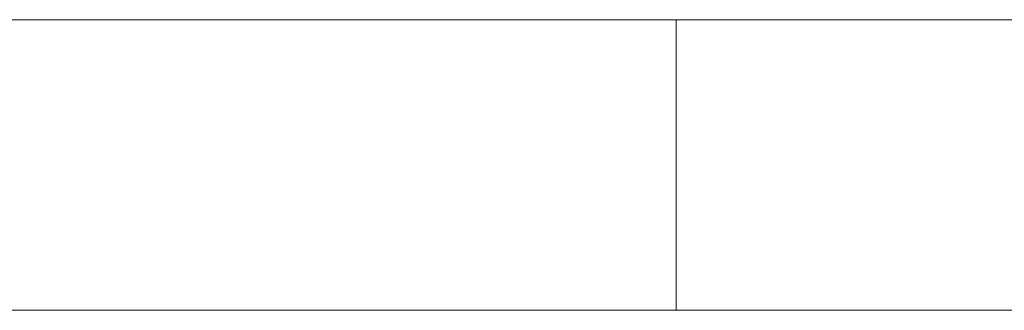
# Model space of a CAD drawing. Header units: inches. Extents: x -36 to 647, y 177 to 609.
# Tile 54 of 256: x 6.43 to 11.86, y 456.47 to 458.07. Entities that reach past the tile are written whole.
import ezdxf

# ---------------------------------------------------------------- set-up
doc = ezdxf.new("R2010")
doc.units = ezdxf.units.IN
doc.header["$MEASUREMENT"] = 0
doc.layers.add('1', color=7, linetype='Continuous')

# ---------------------------------------------------------------- blocks, each defined once
blk = doc.blocks.new('block 2266')
at = {"layer": '1', "color": 155, "lineweight": 18, "true_color": 0x4c7299}
blk.add_lwpolyline([(16.8896, 458.0689), (10.0509, 458.0689)], dxfattribs=at)
blk = doc.blocks.new('block 2567')
at = {"layer": '1', "color": 155, "lineweight": 18, "true_color": 0x4c7299}
blk.add_lwpolyline([(10.0509, 456.4689), (10.0509, 458.0689)], dxfattribs=at)
blk = doc.blocks.new('block 2582')
at = {"layer": '1', "color": 155, "lineweight": 18, "true_color": 0x4c7299}
blk.add_lwpolyline([(16.8896, 456.4689), (10.0509, 456.4689)], dxfattribs=at)
blk = doc.blocks.new('block 2796')
at = {"layer": '1', "color": 18, "lineweight": 13, "true_color": 0x4c0000}
blk.add_lwpolyline([(16.8896, 458.0689), (10.0509, 458.0689)], dxfattribs=at)
blk = doc.blocks.new('block 2829')
at = {"layer": '1', "color": 18, "lineweight": 13, "true_color": 0x4c0000}
blk.add_lwpolyline([(16.8896, 458.0689), (10.0509, 458.0689)], dxfattribs=at)
blk = doc.blocks.new('block 2949')
at = {"layer": '1', "color": 18, "lineweight": 13, "true_color": 0x4c0000}
blk.add_lwpolyline([(10.0509, 458.0689), (141.6153, 458.0689)], dxfattribs=at)
blk = doc.blocks.new('block 2950')
at = {"layer": '1', "color": 18, "lineweight": 13, "true_color": 0x4c0000}
blk.add_lwpolyline([(10.0509, 458.0689), (141.6153, 458.0689)], dxfattribs=at)
blk = doc.blocks.new('block 3007')
at = {"layer": '1', "color": 18, "lineweight": 13, "true_color": 0x4c0000}
blk.add_lwpolyline([(11.3801, 458.0689), (11.7801, 458.0689)], dxfattribs=at)
blk = doc.blocks.new('block 3024')
at = {"layer": '1', "color": 18, "lineweight": 13, "true_color": 0x4c0000}
blk.add_lwpolyline([(11.3801, 458.0689), (11.7801, 458.0689)], dxfattribs=at)
blk = doc.blocks.new('block 7524')
at = {"layer": '1', "color": 18, "lineweight": 13, "true_color": 0x4c0000}
blk.add_open_spline([(5.5509, 458.0689), (5.5511, 458.0689), (5.5672, 458.0689), (5.5672, 458.0689), (5.5672, 458.0689), (5.6106, 458.0689), (5.6106, 458.0689), (5.6106, 458.0689), (5.6821, 458.0689), (5.6821, 458.0689), (5.6821, 458.0689), (5.7814, 458.0689), (5.7814, 458.0689), (5.7814, 458.0689), (5.9072, 458.0689), (5.9072, 458.0689), (5.9072, 458.0689), (6.057, 458.0689), (6.057, 458.0689), (6.057, 458.0689), (6.2277, 458.0689), (6.2277, 458.0689), (6.2277, 458.0689), (6.4152, 458.0689), (6.4152, 458.0689), (6.4152, 458.0689), (6.6153, 458.0689), (6.6153, 458.0689), (6.6153, 458.0689), (6.8265, 458.0689), (6.8265, 458.0689), (6.8265, 458.0689), (7.054, 458.0689), (7.054, 458.0689), (7.054, 458.0689), (7.295, 458.0689), (7.295, 458.0689), (7.295, 458.0689), (7.8009, 458.0689), (7.8009, 458.0689), (7.8009, 458.0689), (8.3068, 458.0689), (8.3068, 458.0689), (8.3068, 458.0689), (8.5478, 458.0689), (8.5478, 458.0689), (8.5478, 458.0689), (8.7752, 458.0689), (8.7752, 458.0689), (8.7752, 458.0689), (8.9865, 458.0689), (8.9865, 458.0689), (8.9865, 458.0689), (9.1865, 458.0689), (9.1865, 458.0689), (9.1865, 458.0689), (9.374, 458.0689), (9.374, 458.0689), (9.374, 458.0689), (9.5447, 458.0689), (9.5447, 458.0689), (9.5447, 458.0689), (9.6946, 458.0689), (9.6946, 458.0689), (9.6946, 458.0689), (9.8204, 458.0689), (9.8204, 458.0689), (9.8204, 458.0689), (9.9197, 458.0689), (9.9197, 458.0689), (9.9197, 458.0689), (9.9911, 458.0689), (9.9911, 458.0689), (9.9911, 458.0689), (10.0346, 458.0689), (10.0346, 458.0689), (10.0346, 458.0689), (10.0507, 458.0689), (10.0507, 458.0689)], degree=3, knots=[0, 0, 0, 0, 1, 1, 1, 2, 2, 2, 3, 3, 3, 4, 4, 4, 5, 5, 5, 6, 6, 6, 7, 7, 7, 8, 8, 8, 9, 9, 9, 10, 10, 10, 11, 11, 11, 12, 12, 12, 13, 13, 13, 14, 14, 14, 15, 15, 15, 16, 16, 16, 17, 17, 17, 18, 18, 18, 19, 19, 19, 20, 20, 20, 21, 21, 21, 22, 22, 22, 23, 23, 23, 24, 24, 24, 25, 25, 25, 26, 26, 26, 26], dxfattribs=at)
blk = doc.blocks.new('block 7536')
at = {"layer": '1', "color": 155, "lineweight": 18, "true_color": 0x4c7299}
blk.add_open_spline([(10.0509, 458.0689), (10.0509, 458.0689), (10.0387, 458.0689), (10.0387, 458.0689), (10.0387, 458.0689), (10.0027, 458.0689), (10.0027, 458.0689), (10.0027, 458.0689), (9.9419, 458.0689), (9.9419, 458.0689), (9.9419, 458.0689), (9.8565, 458.0689), (9.8565, 458.0689), (9.8565, 458.0689), (9.7472, 458.0689), (9.7472, 458.0689), (9.7472, 458.0689), (9.6156, 458.0689), (9.6156, 458.0689), (9.6156, 458.0689), (9.4643, 458.0689), (9.4643, 458.0689), (9.4643, 458.0689), (9.2963, 458.0689), (9.2963, 458.0689), (9.2963, 458.0689), (9.1149, 458.0689), (9.1149, 458.0689), (9.1149, 458.0689), (8.924, 458.0689), (8.924, 458.0689), (8.924, 458.0689), (8.7214, 458.0689), (8.7214, 458.0689), (8.7214, 458.0689), (8.5047, 458.0689), (8.5047, 458.0689), (8.5047, 458.0689), (8.2767, 458.0689), (8.2767, 458.0689), (8.2767, 458.0689), (7.8007, 458.0689), (7.8007, 458.0689), (7.8007, 458.0689), (7.3247, 458.0689), (7.3247, 458.0689), (7.3247, 458.0689), (7.0967, 458.0689), (7.0967, 458.0689), (7.0967, 458.0689), (6.88, 458.0689), (6.88, 458.0689), (6.88, 458.0689), (6.6775, 458.0689), (6.6775, 458.0689), (6.6775, 458.0689), (6.4865, 458.0689), (6.4865, 458.0689), (6.4865, 458.0689), (6.3052, 458.0689), (6.3052, 458.0689), (6.3052, 458.0689), (6.1372, 458.0689), (6.1372, 458.0689), (6.1372, 458.0689), (5.9859, 458.0689), (5.9859, 458.0689), (5.9859, 458.0689), (5.8544, 458.0689), (5.8544, 458.0689), (5.8544, 458.0689), (5.7451, 458.0689), (5.7451, 458.0689), (5.7451, 458.0689), (5.6597, 458.0689), (5.6597, 458.0689), (5.6597, 458.0689), (5.599, 458.0689), (5.599, 458.0689), (5.599, 458.0689), (5.563, 458.0689), (5.563, 458.0689), (5.563, 458.0689), (5.5509, 458.0689), (5.5509, 458.0689)], degree=3, knots=[0, 0, 0, 0, 1, 1, 1, 2, 2, 2, 3, 3, 3, 4, 4, 4, 5, 5, 5, 6, 6, 6, 7, 7, 7, 8, 8, 8, 9, 9, 9, 10, 10, 10, 11, 11, 11, 12, 12, 12, 13, 13, 13, 14, 14, 14, 15, 15, 15, 16, 16, 16, 17, 17, 17, 18, 18, 18, 19, 19, 19, 20, 20, 20, 21, 21, 21, 22, 22, 22, 23, 23, 23, 24, 24, 24, 25, 25, 25, 26, 26, 26, 27, 27, 27, 28, 28, 28, 28], dxfattribs=at)
blk = doc.blocks.new('block 7538')
at = {"layer": '1', "color": 155, "lineweight": 18, "true_color": 0x4c7299}
blk.add_open_spline([(10.0509, 456.4689), (10.0509, 456.4689), (10.0387, 456.4689), (10.0387, 456.4689), (10.0387, 456.4689), (10.0027, 456.4689), (10.0027, 456.4689), (10.0027, 456.4689), (9.9419, 456.4689), (9.9419, 456.4689), (9.9419, 456.4689), (9.8565, 456.4689), (9.8565, 456.4689), (9.8565, 456.4689), (9.7472, 456.4689), (9.7472, 456.4689), (9.7472, 456.4689), (9.6156, 456.4689), (9.6156, 456.4689), (9.6156, 456.4689), (9.4643, 456.4689), (9.4643, 456.4689), (9.4643, 456.4689), (9.2963, 456.4689), (9.2963, 456.4689), (9.2963, 456.4689), (9.1149, 456.4689), (9.1149, 456.4689), (9.1149, 456.4689), (8.924, 456.4689), (8.924, 456.4689), (8.924, 456.4689), (8.7214, 456.4689), (8.7214, 456.4689), (8.7214, 456.4689), (8.5047, 456.4689), (8.5047, 456.4689), (8.5047, 456.4689), (8.2767, 456.4689), (8.2767, 456.4689), (8.2767, 456.4689), (7.8007, 456.4689), (7.8007, 456.4689), (7.8007, 456.4689), (7.3247, 456.4689), (7.3247, 456.4689), (7.3247, 456.4689), (7.0967, 456.4689), (7.0967, 456.4689), (7.0967, 456.4689), (6.88, 456.4689), (6.88, 456.4689), (6.88, 456.4689), (6.6775, 456.4689), (6.6775, 456.4689), (6.6775, 456.4689), (6.4865, 456.4689), (6.4865, 456.4689), (6.4865, 456.4689), (6.3052, 456.4689), (6.3052, 456.4689), (6.3052, 456.4689), (6.1372, 456.4689), (6.1372, 456.4689), (6.1372, 456.4689), (5.9859, 456.4689), (5.9859, 456.4689), (5.9859, 456.4689), (5.8544, 456.4689), (5.8544, 456.4689), (5.8544, 456.4689), (5.7451, 456.4689), (5.7451, 456.4689), (5.7451, 456.4689), (5.6597, 456.4689), (5.6597, 456.4689), (5.6597, 456.4689), (5.599, 456.4689), (5.599, 456.4689), (5.599, 456.4689), (5.563, 456.4689), (5.563, 456.4689), (5.563, 456.4689), (5.5509, 456.4689), (5.5509, 456.4689)], degree=3, knots=[0, 0, 0, 0, 1, 1, 1, 2, 2, 2, 3, 3, 3, 4, 4, 4, 5, 5, 5, 6, 6, 6, 7, 7, 7, 8, 8, 8, 9, 9, 9, 10, 10, 10, 11, 11, 11, 12, 12, 12, 13, 13, 13, 14, 14, 14, 15, 15, 15, 16, 16, 16, 17, 17, 17, 18, 18, 18, 19, 19, 19, 20, 20, 20, 21, 21, 21, 22, 22, 22, 23, 23, 23, 24, 24, 24, 25, 25, 25, 26, 26, 26, 27, 27, 27, 28, 28, 28, 28], dxfattribs=at)
blk = doc.blocks.new('block 7542')
at = {"layer": '1', "color": 18, "lineweight": 13, "true_color": 0x4c0000}
blk.add_open_spline([(277.6797, 458.0689), (277.6797, 458.0689), (202.8704, 458.0689), (202.8704, 458.0689), (202.8704, 458.0689), (165.4658, 458.0689), (165.4658, 458.0689), (165.4658, 458.0689), (160.7902, 458.0689), (160.7902, 458.0689), (160.7902, 458.0689), (158.4524, 458.0689), (158.4524, 458.0689), (158.4524, 458.0689), (157.2662, 458.0689), (157.2662, 458.0689), (157.2662, 458.0689), (153.2884, 458.0689), (153.2884, 458.0689), (153.2884, 458.0689), (152.2514, 458.0689), (152.2514, 458.0689), (152.2514, 458.0689), (149.9136, 458.0689), (149.9136, 458.0689), (149.9136, 458.0689), (131.2113, 458.0689), (131.2113, 458.0689), (131.2113, 458.0689), (56.402, 458.0689), (56.402, 458.0689), (56.402, 458.0689), (37.6997, 458.0689), (37.6997, 458.0689), (37.6997, 458.0689), (28.3485, 458.0689), (28.3485, 458.0689), (28.3485, 458.0689), (23.673, 458.0689), (23.673, 458.0689), (23.673, 458.0689), (21.3896, 458.0689), (21.3896, 458.0689), (21.3896, 458.0689), (20.5239, 458.0689), (20.5239, 458.0689), (20.5239, 458.0689), (5.6337, 458.0689), (5.6337, 458.0689), (5.6337, 458.0689), (4.2572, 458.0689), (4.2572, 458.0689), (4.2572, 458.0689), (1.9195, 458.0689), (1.9195, 458.0689), (1.9195, 458.0689), (-2.7561, 458.0689), (-2.7561, 458.0689), (-2.7561, 458.0689), (-12.1073, 458.0689), (-12.1073, 458.0689), (-12.1073, 458.0689), (-14.3267, 458.0689), (-14.3267, 458.0689), (-14.3267, 458.0689), (-13.5047, 458.0689), (-13.5047, 458.0689), (-13.5047, 458.0689), (-11.167, 458.0689), (-11.167, 458.0689), (-11.167, 458.0689), (-6.4914, 458.0689), (-6.4914, 458.0689), (-6.4914, 458.0689), (2.8598, 458.0689), (2.8598, 458.0689), (2.8598, 458.0689), (9.9828, 458.0689), (9.9828, 458.0689), (9.9828, 458.0689), (11.3987, 458.0689), (11.3987, 458.0689), (11.3987, 458.0689), (13.7365, 458.0689), (13.7365, 458.0689), (13.7365, 458.0689), (18.4121, 458.0689), (18.4121, 458.0689), (18.4121, 458.0689), (37.1144, 458.0689), (37.1144, 458.0689), (37.1144, 458.0689), (111.9237, 458.0689), (111.9237, 458.0689), (111.9237, 458.0689), (130.626, 458.0689), (130.626, 458.0689), (130.626, 458.0689), (139.9772, 458.0689), (139.9772, 458.0689), (139.9772, 458.0689), (143.0499, 458.0689), (143.0499, 458.0689), (143.0499, 458.0689), (145.3437, 458.0689), (145.3437, 458.0689), (145.3437, 458.0689), (146.1784, 458.0689), (146.1784, 458.0689), (146.1784, 458.0689), (183.583, 458.0689), (183.583, 458.0689), (183.583, 458.0689), (258.3923, 458.0689), (258.3923, 458.0689), (258.3923, 458.0689), (289.4917, 458.0689), (289.4917, 458.0689), (289.4917, 458.0689), (326.8964, 458.0689), (326.8964, 458.0689), (326.8964, 458.0689), (364.301, 458.0689), (364.301, 458.0689), (364.301, 458.0689), (383.0033, 458.0689), (383.0033, 458.0689), (383.0033, 458.0689), (387.6789, 458.0689), (387.6789, 458.0689), (387.6789, 458.0689), (390.0167, 458.0689), (390.0167, 458.0689), (390.0167, 458.0689), (391.2325, 458.0689), (391.2325, 458.0689), (391.2325, 458.0689), (395.2018, 458.0689), (395.2018, 458.0689), (395.2018, 458.0689), (396.2149, 458.0689), (396.2149, 458.0689), (396.2149, 458.0689), (398.5527, 458.0689), (398.5527, 458.0689), (398.5527, 458.0689), (473.3619, 458.0689), (473.3619, 458.0689), (473.3619, 458.0689), (510.7666, 458.0689), (510.7666, 458.0689), (510.7666, 458.0689), (520.1177, 458.0689), (520.1177, 458.0689), (520.1177, 458.0689), (524.7933, 458.0689), (524.7933, 458.0689), (524.7933, 458.0689), (527.1311, 458.0689), (527.1311, 458.0689), (527.1311, 458.0689), (527.9528, 458.0689), (527.9528, 458.0689), (527.9528, 458.0689), (535.6701, 458.0689), (535.6701, 458.0689), (535.6701, 458.0689), (545.0212, 458.0689), (545.0212, 458.0689), (545.0212, 458.0689), (545.6185, 458.0689), (545.6185, 458.0689), (545.6185, 458.0689), (536.2673, 458.0689), (536.2673, 458.0689), (536.2673, 458.0689), (531.6311, 458.0689), (531.6311, 458.0689), (531.6311, 458.0689), (530.7777, 458.0689), (530.7777, 458.0689), (530.7777, 458.0689), (528.4683, 458.0689), (528.4683, 458.0689), (528.4683, 458.0689), (525.3906, 458.0689), (525.3906, 458.0689), (525.3906, 458.0689), (520.715, 458.0689), (520.715, 458.0689), (520.715, 458.0689), (519.7844, 458.0689), (519.7844, 458.0689), (519.7844, 458.0689), (517.5884, 458.0689), (517.5884, 458.0689), (517.5884, 458.0689), (514.5138, 458.0689), (514.5138, 458.0689), (514.5138, 458.0689), (495.8115, 458.0689), (495.8115, 458.0689), (495.8115, 458.0689), (421.0023, 458.0689), (421.0023, 458.0689), (421.0023, 458.0689), (411.6511, 458.0689), (411.6511, 458.0689), (411.6511, 458.0689), (406.9755, 458.0689), (406.9755, 458.0689), (406.9755, 458.0689), (406.1388, 458.0689), (406.1388, 458.0689), (406.1388, 458.0689), (403.8462, 458.0689), (403.8462, 458.0689), (403.8462, 458.0689), (400.7729, 458.0689), (400.7729, 458.0689), (400.7729, 458.0689), (396.0974, 458.0689), (396.0974, 458.0689), (396.0974, 458.0689), (386.7462, 458.0689), (386.7462, 458.0689), (386.7462, 458.0689), (349.3416, 458.0689), (349.3416, 458.0689), (349.3416, 458.0689), (311.9369, 458.0689), (311.9369, 458.0689), (311.9369, 458.0689), (293.2346, 458.0689), (293.2346, 458.0689), (293.2346, 458.0689), (283.8835, 458.0689), (283.8835, 458.0689), (283.8835, 458.0689), (280.8066, 458.0689), (280.8066, 458.0689), (280.8066, 458.0689), (278.5024, 458.0689), (278.5024, 458.0689), (278.5024, 458.0689), (277.6797, 458.0689), (277.6797, 458.0689)], degree=3, knots=[0, 0, 0, 0, 1, 1, 1, 2, 2, 2, 3, 3, 3, 4, 4, 4, 5, 5, 5, 6, 6, 6, 7, 7, 7, 8, 8, 8, 9, 9, 9, 10, 10, 10, 11, 11, 11, 12, 12, 12, 13, 13, 13, 14, 14, 14, 15, 15, 15, 16, 16, 16, 17, 17, 17, 18, 18, 18, 19, 19, 19, 20, 20, 20, 21, 21, 21, 22, 22, 22, 23, 23, 23, 24, 24, 24, 25, 25, 25, 26, 26, 26, 27, 27, 27, 28, 28, 28, 29, 29, 29, 30, 30, 30, 31, 31, 31, 32, 32, 32, 33, 33, 33, 34, 34, 34, 35, 35, 35, 36, 36, 36, 37, 37, 37, 38, 38, 38, 39, 39, 39, 40, 40, 40, 41, 41, 41, 42, 42, 42, 43, 43, 43, 44, 44, 44, 45, 45, 45, 46, 46, 46, 47, 47, 47, 48, 48, 48, 49, 49, 49, 50, 50, 50, 51, 51, 51, 52, 52, 52, 53, 53, 53, 54, 54, 54, 55, 55, 55, 56, 56, 56, 57, 57, 57, 58, 58, 58, 59, 59, 59, 60, 60, 60, 61, 61, 61, 62, 62, 62, 63, 63, 63, 64, 64, 64, 65, 65, 65, 66, 66, 66, 67, 67, 67, 68, 68, 68, 69, 69, 69, 70, 70, 70, 71, 71, 71, 72, 72, 72, 73, 73, 73, 74, 74, 74, 75, 75, 75, 76, 76, 76, 77, 77, 77, 78, 78, 78, 79, 79, 79, 80, 80, 80, 81, 81, 81, 82, 82, 82, 82], dxfattribs=at)
blk = doc.blocks.new('block 7926')
at = {"layer": '1', "color": 18, "lineweight": 13, "true_color": 0x4c0000}
blk.add_open_spline([(277.6797, 458.0689), (277.6797, 458.0689), (202.8704, 458.0689), (202.8704, 458.0689), (202.8704, 458.0689), (165.4658, 458.0689), (165.4658, 458.0689), (165.4658, 458.0689), (160.7902, 458.0689), (160.7902, 458.0689), (160.7902, 458.0689), (158.4524, 458.0689), (158.4524, 458.0689), (158.4524, 458.0689), (157.2662, 458.0689), (157.2662, 458.0689), (157.2662, 458.0689), (153.2884, 458.0689), (153.2884, 458.0689), (153.2884, 458.0689), (152.2514, 458.0689), (152.2514, 458.0689), (152.2514, 458.0689), (149.9136, 458.0689), (149.9136, 458.0689), (149.9136, 458.0689), (131.2113, 458.0689), (131.2113, 458.0689), (131.2113, 458.0689), (56.402, 458.0689), (56.402, 458.0689), (56.402, 458.0689), (37.6997, 458.0689), (37.6997, 458.0689), (37.6997, 458.0689), (28.3485, 458.0689), (28.3485, 458.0689), (28.3485, 458.0689), (23.673, 458.0689), (23.673, 458.0689), (23.673, 458.0689), (21.3896, 458.0689), (21.3896, 458.0689), (21.3896, 458.0689), (20.5239, 458.0689), (20.5239, 458.0689), (20.5239, 458.0689), (5.6337, 458.0689), (5.6337, 458.0689), (5.6337, 458.0689), (4.2572, 458.0689), (4.2572, 458.0689), (4.2572, 458.0689), (1.9195, 458.0689), (1.9195, 458.0689), (1.9195, 458.0689), (-2.7561, 458.0689), (-2.7561, 458.0689), (-2.7561, 458.0689), (-12.1073, 458.0689), (-12.1073, 458.0689), (-12.1073, 458.0689), (-14.3267, 458.0689), (-14.3267, 458.0689), (-14.3267, 458.0689), (-13.5047, 458.0689), (-13.5047, 458.0689), (-13.5047, 458.0689), (-11.167, 458.0689), (-11.167, 458.0689), (-11.167, 458.0689), (-6.4914, 458.0689), (-6.4914, 458.0689), (-6.4914, 458.0689), (2.8598, 458.0689), (2.8598, 458.0689), (2.8598, 458.0689), (9.9828, 458.0689), (9.9828, 458.0689), (9.9828, 458.0689), (11.3987, 458.0689), (11.3987, 458.0689), (11.3987, 458.0689), (13.7365, 458.0689), (13.7365, 458.0689), (13.7365, 458.0689), (18.4121, 458.0689), (18.4121, 458.0689), (18.4121, 458.0689), (37.1144, 458.0689), (37.1144, 458.0689), (37.1144, 458.0689), (111.9237, 458.0689), (111.9237, 458.0689), (111.9237, 458.0689), (130.626, 458.0689), (130.626, 458.0689), (130.626, 458.0689), (139.9772, 458.0689), (139.9772, 458.0689), (139.9772, 458.0689), (143.0499, 458.0689), (143.0499, 458.0689), (143.0499, 458.0689), (145.3437, 458.0689), (145.3437, 458.0689), (145.3437, 458.0689), (146.1784, 458.0689), (146.1784, 458.0689), (146.1784, 458.0689), (183.583, 458.0689), (183.583, 458.0689), (183.583, 458.0689), (258.3923, 458.0689), (258.3923, 458.0689), (258.3923, 458.0689), (289.4917, 458.0689), (289.4917, 458.0689), (289.4917, 458.0689), (326.8964, 458.0689), (326.8964, 458.0689), (326.8964, 458.0689), (364.301, 458.0689), (364.301, 458.0689), (364.301, 458.0689), (383.0033, 458.0689), (383.0033, 458.0689), (383.0033, 458.0689), (387.6789, 458.0689), (387.6789, 458.0689), (387.6789, 458.0689), (390.0167, 458.0689), (390.0167, 458.0689), (390.0167, 458.0689), (391.2325, 458.0689), (391.2325, 458.0689), (391.2325, 458.0689), (395.2018, 458.0689), (395.2018, 458.0689), (395.2018, 458.0689), (396.2149, 458.0689), (396.2149, 458.0689), (396.2149, 458.0689), (398.5527, 458.0689), (398.5527, 458.0689), (398.5527, 458.0689), (473.3619, 458.0689), (473.3619, 458.0689), (473.3619, 458.0689), (510.7666, 458.0689), (510.7666, 458.0689), (510.7666, 458.0689), (520.1177, 458.0689), (520.1177, 458.0689), (520.1177, 458.0689), (524.7933, 458.0689), (524.7933, 458.0689), (524.7933, 458.0689), (527.1311, 458.0689), (527.1311, 458.0689), (527.1311, 458.0689), (527.9528, 458.0689), (527.9528, 458.0689), (527.9528, 458.0689), (535.6701, 458.0689), (535.6701, 458.0689), (535.6701, 458.0689), (545.0212, 458.0689), (545.0212, 458.0689), (545.0212, 458.0689), (545.6185, 458.0689), (545.6185, 458.0689), (545.6185, 458.0689), (536.2673, 458.0689), (536.2673, 458.0689), (536.2673, 458.0689), (531.6311, 458.0689), (531.6311, 458.0689), (531.6311, 458.0689), (530.7777, 458.0689), (530.7777, 458.0689), (530.7777, 458.0689), (528.4683, 458.0689), (528.4683, 458.0689), (528.4683, 458.0689), (525.3906, 458.0689), (525.3906, 458.0689), (525.3906, 458.0689), (520.715, 458.0689), (520.715, 458.0689), (520.715, 458.0689), (519.7844, 458.0689), (519.7844, 458.0689), (519.7844, 458.0689), (517.5884, 458.0689), (517.5884, 458.0689), (517.5884, 458.0689), (514.5138, 458.0689), (514.5138, 458.0689), (514.5138, 458.0689), (495.8115, 458.0689), (495.8115, 458.0689), (495.8115, 458.0689), (421.0023, 458.0689), (421.0023, 458.0689), (421.0023, 458.0689), (411.6511, 458.0689), (411.6511, 458.0689), (411.6511, 458.0689), (406.9755, 458.0689), (406.9755, 458.0689), (406.9755, 458.0689), (406.1388, 458.0689), (406.1388, 458.0689), (406.1388, 458.0689), (403.8462, 458.0689), (403.8462, 458.0689), (403.8462, 458.0689), (400.7729, 458.0689), (400.7729, 458.0689), (400.7729, 458.0689), (396.0974, 458.0689), (396.0974, 458.0689), (396.0974, 458.0689), (386.7462, 458.0689), (386.7462, 458.0689), (386.7462, 458.0689), (349.3416, 458.0689), (349.3416, 458.0689), (349.3416, 458.0689), (311.9369, 458.0689), (311.9369, 458.0689), (311.9369, 458.0689), (293.2346, 458.0689), (293.2346, 458.0689), (293.2346, 458.0689), (283.8835, 458.0689), (283.8835, 458.0689), (283.8835, 458.0689), (280.8066, 458.0689), (280.8066, 458.0689), (280.8066, 458.0689), (278.5024, 458.0689), (278.5024, 458.0689), (278.5024, 458.0689), (277.6797, 458.0689), (277.6797, 458.0689)], degree=3, knots=[0, 0, 0, 0, 1, 1, 1, 2, 2, 2, 3, 3, 3, 4, 4, 4, 5, 5, 5, 6, 6, 6, 7, 7, 7, 8, 8, 8, 9, 9, 9, 10, 10, 10, 11, 11, 11, 12, 12, 12, 13, 13, 13, 14, 14, 14, 15, 15, 15, 16, 16, 16, 17, 17, 17, 18, 18, 18, 19, 19, 19, 20, 20, 20, 21, 21, 21, 22, 22, 22, 23, 23, 23, 24, 24, 24, 25, 25, 25, 26, 26, 26, 27, 27, 27, 28, 28, 28, 29, 29, 29, 30, 30, 30, 31, 31, 31, 32, 32, 32, 33, 33, 33, 34, 34, 34, 35, 35, 35, 36, 36, 36, 37, 37, 37, 38, 38, 38, 39, 39, 39, 40, 40, 40, 41, 41, 41, 42, 42, 42, 43, 43, 43, 44, 44, 44, 45, 45, 45, 46, 46, 46, 47, 47, 47, 48, 48, 48, 49, 49, 49, 50, 50, 50, 51, 51, 51, 52, 52, 52, 53, 53, 53, 54, 54, 54, 55, 55, 55, 56, 56, 56, 57, 57, 57, 58, 58, 58, 59, 59, 59, 60, 60, 60, 61, 61, 61, 62, 62, 62, 63, 63, 63, 64, 64, 64, 65, 65, 65, 66, 66, 66, 67, 67, 67, 68, 68, 68, 69, 69, 69, 70, 70, 70, 71, 71, 71, 72, 72, 72, 73, 73, 73, 74, 74, 74, 75, 75, 75, 76, 76, 76, 77, 77, 77, 78, 78, 78, 79, 79, 79, 80, 80, 80, 81, 81, 81, 82, 82, 82, 82], dxfattribs=at)
blk = doc.blocks.new('block 8042')
at = {"layer": '1', "color": 18, "lineweight": 13, "true_color": 0x4c0000}
blk.add_open_spline([(5.5509, 458.0689), (5.5511, 458.0689), (5.5672, 458.0689), (5.5672, 458.0689), (5.5672, 458.0689), (5.6106, 458.0689), (5.6106, 458.0689), (5.6106, 458.0689), (5.6821, 458.0689), (5.6821, 458.0689), (5.6821, 458.0689), (5.7814, 458.0689), (5.7814, 458.0689), (5.7814, 458.0689), (5.9072, 458.0689), (5.9072, 458.0689), (5.9072, 458.0689), (6.057, 458.0689), (6.057, 458.0689), (6.057, 458.0689), (6.2277, 458.0689), (6.2277, 458.0689), (6.2277, 458.0689), (6.4152, 458.0689), (6.4152, 458.0689), (6.4152, 458.0689), (6.6153, 458.0689), (6.6153, 458.0689), (6.6153, 458.0689), (6.8265, 458.0689), (6.8265, 458.0689), (6.8265, 458.0689), (7.054, 458.0689), (7.054, 458.0689), (7.054, 458.0689), (7.295, 458.0689), (7.295, 458.0689), (7.295, 458.0689), (7.8009, 458.0689), (7.8009, 458.0689), (7.8009, 458.0689), (8.3068, 458.0689), (8.3068, 458.0689), (8.3068, 458.0689), (8.5478, 458.0689), (8.5478, 458.0689), (8.5478, 458.0689), (8.7752, 458.0689), (8.7752, 458.0689), (8.7752, 458.0689), (8.9865, 458.0689), (8.9865, 458.0689), (8.9865, 458.0689), (9.1865, 458.0689), (9.1865, 458.0689), (9.1865, 458.0689), (9.374, 458.0689), (9.374, 458.0689), (9.374, 458.0689), (9.5447, 458.0689), (9.5447, 458.0689), (9.5447, 458.0689), (9.6946, 458.0689), (9.6946, 458.0689), (9.6946, 458.0689), (9.8204, 458.0689), (9.8204, 458.0689), (9.8204, 458.0689), (9.9197, 458.0689), (9.9197, 458.0689), (9.9197, 458.0689), (9.9911, 458.0689), (9.9911, 458.0689), (9.9911, 458.0689), (10.0346, 458.0689), (10.0346, 458.0689), (10.0346, 458.0689), (10.0507, 458.0689), (10.0507, 458.0689)], degree=3, knots=[0, 0, 0, 0, 1, 1, 1, 2, 2, 2, 3, 3, 3, 4, 4, 4, 5, 5, 5, 6, 6, 6, 7, 7, 7, 8, 8, 8, 9, 9, 9, 10, 10, 10, 11, 11, 11, 12, 12, 12, 13, 13, 13, 14, 14, 14, 15, 15, 15, 16, 16, 16, 17, 17, 17, 18, 18, 18, 19, 19, 19, 20, 20, 20, 21, 21, 21, 22, 22, 22, 23, 23, 23, 24, 24, 24, 25, 25, 25, 26, 26, 26, 26], dxfattribs=at)
blk = doc.blocks.new('block 8092')
at = {"layer": '1', "color": 18, "lineweight": 13, "true_color": 0x4c0000}
blk.add_open_spline([(5.5509, 458.0689), (5.5511, 458.0689), (5.5672, 458.0689), (5.5672, 458.0689), (5.5672, 458.0689), (5.6106, 458.0689), (5.6106, 458.0689), (5.6106, 458.0689), (5.6821, 458.0689), (5.6821, 458.0689), (5.6821, 458.0689), (5.7814, 458.0689), (5.7814, 458.0689), (5.7814, 458.0689), (5.9072, 458.0689), (5.9072, 458.0689), (5.9072, 458.0689), (6.057, 458.0689), (6.057, 458.0689), (6.057, 458.0689), (6.2277, 458.0689), (6.2277, 458.0689), (6.2277, 458.0689), (6.4152, 458.0689), (6.4152, 458.0689), (6.4152, 458.0689), (6.6153, 458.0689), (6.6153, 458.0689), (6.6153, 458.0689), (6.8265, 458.0689), (6.8265, 458.0689), (6.8265, 458.0689), (7.054, 458.0689), (7.054, 458.0689), (7.054, 458.0689), (7.295, 458.0689), (7.295, 458.0689), (7.295, 458.0689), (7.8009, 458.0689), (7.8009, 458.0689), (7.8009, 458.0689), (8.3068, 458.0689), (8.3068, 458.0689), (8.3068, 458.0689), (8.5478, 458.0689), (8.5478, 458.0689), (8.5478, 458.0689), (8.7752, 458.0689), (8.7752, 458.0689), (8.7752, 458.0689), (8.9865, 458.0689), (8.9865, 458.0689), (8.9865, 458.0689), (9.1865, 458.0689), (9.1865, 458.0689), (9.1865, 458.0689), (9.374, 458.0689), (9.374, 458.0689), (9.374, 458.0689), (9.5447, 458.0689), (9.5447, 458.0689), (9.5447, 458.0689), (9.6946, 458.0689), (9.6946, 458.0689), (9.6946, 458.0689), (9.8204, 458.0689), (9.8204, 458.0689), (9.8204, 458.0689), (9.9197, 458.0689), (9.9197, 458.0689), (9.9197, 458.0689), (9.9911, 458.0689), (9.9911, 458.0689), (9.9911, 458.0689), (10.0346, 458.0689), (10.0346, 458.0689), (10.0346, 458.0689), (10.0507, 458.0689), (10.0507, 458.0689)], degree=3, knots=[0, 0, 0, 0, 1, 1, 1, 2, 2, 2, 3, 3, 3, 4, 4, 4, 5, 5, 5, 6, 6, 6, 7, 7, 7, 8, 8, 8, 9, 9, 9, 10, 10, 10, 11, 11, 11, 12, 12, 12, 13, 13, 13, 14, 14, 14, 15, 15, 15, 16, 16, 16, 17, 17, 17, 18, 18, 18, 19, 19, 19, 20, 20, 20, 21, 21, 21, 22, 22, 22, 23, 23, 23, 24, 24, 24, 25, 25, 25, 26, 26, 26, 26], dxfattribs=at)
blk = doc.blocks.new('block 8271')
at = {"layer": '1', "color": 18, "lineweight": 13, "true_color": 0x4c0000}
blk.add_open_spline([(10.1899, 458.0689), (10.1945, 458.0689), (10.2003, 458.0689), (10.2003, 458.0689), (10.2003, 458.0689), (10.2086, 458.0689), (10.2086, 458.0689), (10.2086, 458.0689), (10.2193, 458.0689), (10.2193, 458.0689), (10.2193, 458.0689), (10.2322, 458.0689), (10.2322, 458.0689), (10.2322, 458.0689), (10.2472, 458.0689), (10.2472, 458.0689), (10.2472, 458.0689), (10.2639, 458.0689), (10.2639, 458.0689), (10.2639, 458.0689), (10.2822, 458.0689), (10.2822, 458.0689), (10.2822, 458.0689), (10.3015, 458.0689), (10.3015, 458.0689), (10.3015, 458.0689), (10.3218, 458.0689), (10.3218, 458.0689), (10.3218, 458.0689), (10.3434, 458.0689), (10.3434, 458.0689), (10.3434, 458.0689), (10.3663, 458.0689), (10.3663, 458.0689), (10.3663, 458.0689), (10.3902, 458.0689), (10.3902, 458.0689), (10.3902, 458.0689), (10.44, 458.0689), (10.44, 458.0689), (10.44, 458.0689), (10.4897, 458.0689), (10.4897, 458.0689), (10.4897, 458.0689), (10.5137, 458.0689), (10.5137, 458.0689), (10.5137, 458.0689), (10.5366, 458.0689), (10.5366, 458.0689), (10.5366, 458.0689), (10.5582, 458.0689), (10.5582, 458.0689), (10.5582, 458.0689), (10.5784, 458.0689), (10.5784, 458.0689), (10.5784, 458.0689), (10.5978, 458.0689), (10.5978, 458.0689), (10.5978, 458.0689), (10.616, 458.0689), (10.616, 458.0689), (10.616, 458.0689), (10.6328, 458.0689), (10.6328, 458.0689), (10.6328, 458.0689), (10.6477, 458.0689), (10.6477, 458.0689), (10.6477, 458.0689), (10.6606, 458.0689), (10.6606, 458.0689), (10.6606, 458.0689), (10.6713, 458.0689), (10.6713, 458.0689), (10.6713, 458.0689), (10.6796, 458.0689), (10.6796, 458.0689), (10.6796, 458.0689), (10.6855, 458.0689), (10.6855, 458.0689), (10.6855, 458.0689), (10.6796, 458.0689), (10.6796, 458.0689), (10.6796, 458.0689), (10.6713, 458.0689), (10.6713, 458.0689), (10.6713, 458.0689), (10.6606, 458.0689), (10.6606, 458.0689), (10.6606, 458.0689), (10.6477, 458.0689), (10.6477, 458.0689), (10.6477, 458.0689), (10.6328, 458.0689), (10.6328, 458.0689), (10.6328, 458.0689), (10.616, 458.0689), (10.616, 458.0689), (10.616, 458.0689), (10.5978, 458.0689), (10.5978, 458.0689), (10.5978, 458.0689), (10.5784, 458.0689), (10.5784, 458.0689), (10.5784, 458.0689), (10.5582, 458.0689), (10.5582, 458.0689), (10.5582, 458.0689), (10.5366, 458.0689), (10.5366, 458.0689), (10.5366, 458.0689), (10.5137, 458.0689), (10.5137, 458.0689), (10.5137, 458.0689), (10.4897, 458.0689), (10.4897, 458.0689), (10.4897, 458.0689), (10.44, 458.0689), (10.44, 458.0689), (10.44, 458.0689), (10.3902, 458.0689), (10.3902, 458.0689), (10.3902, 458.0689), (10.3663, 458.0689), (10.3663, 458.0689), (10.3663, 458.0689), (10.3434, 458.0689), (10.3434, 458.0689), (10.3434, 458.0689), (10.3218, 458.0689), (10.3218, 458.0689), (10.3218, 458.0689), (10.3015, 458.0689), (10.3015, 458.0689), (10.3015, 458.0689), (10.2822, 458.0689), (10.2822, 458.0689), (10.2822, 458.0689), (10.2639, 458.0689), (10.2639, 458.0689), (10.2639, 458.0689), (10.2472, 458.0689), (10.2472, 458.0689), (10.2472, 458.0689), (10.2322, 458.0689), (10.2322, 458.0689), (10.2322, 458.0689), (10.2193, 458.0689), (10.2193, 458.0689), (10.2193, 458.0689), (10.2086, 458.0689), (10.2086, 458.0689), (10.2086, 458.0689), (10.2003, 458.0689), (10.2003, 458.0689), (10.2003, 458.0689), (10.1945, 458.0689), (10.1945, 458.0689)], degree=3, knots=[0, 0, 0, 0, 1, 1, 1, 2, 2, 2, 3, 3, 3, 4, 4, 4, 5, 5, 5, 6, 6, 6, 7, 7, 7, 8, 8, 8, 9, 9, 9, 10, 10, 10, 11, 11, 11, 12, 12, 12, 13, 13, 13, 14, 14, 14, 15, 15, 15, 16, 16, 16, 17, 17, 17, 18, 18, 18, 19, 19, 19, 20, 20, 20, 21, 21, 21, 22, 22, 22, 23, 23, 23, 24, 24, 24, 25, 25, 25, 26, 26, 26, 27, 27, 27, 28, 28, 28, 29, 29, 29, 30, 30, 30, 31, 31, 31, 32, 32, 32, 33, 33, 33, 34, 34, 34, 35, 35, 35, 36, 36, 36, 37, 37, 37, 38, 38, 38, 39, 39, 39, 40, 40, 40, 41, 41, 41, 42, 42, 42, 43, 43, 43, 44, 44, 44, 45, 45, 45, 46, 46, 46, 47, 47, 47, 48, 48, 48, 49, 49, 49, 50, 50, 50, 51, 51, 51, 52, 52, 52, 52], dxfattribs=at)
blk = doc.blocks.new('block 8272')
at = {"layer": '1', "color": 18, "lineweight": 13, "true_color": 0x4c0000}
blk.add_open_spline([(7.3232, 458.0689), (7.3278, 458.0689), (7.3336, 458.0689), (7.3336, 458.0689), (7.3336, 458.0689), (7.3419, 458.0689), (7.3419, 458.0689), (7.3419, 458.0689), (7.3526, 458.0689), (7.3526, 458.0689), (7.3526, 458.0689), (7.3655, 458.0689), (7.3655, 458.0689), (7.3655, 458.0689), (7.3805, 458.0689), (7.3805, 458.0689), (7.3805, 458.0689), (7.3972, 458.0689), (7.3972, 458.0689), (7.3972, 458.0689), (7.4155, 458.0689), (7.4155, 458.0689), (7.4155, 458.0689), (7.4348, 458.0689), (7.4348, 458.0689), (7.4348, 458.0689), (7.4551, 458.0689), (7.4551, 458.0689), (7.4551, 458.0689), (7.4767, 458.0689), (7.4767, 458.0689), (7.4767, 458.0689), (7.4996, 458.0689), (7.4996, 458.0689), (7.4996, 458.0689), (7.5235, 458.0689), (7.5235, 458.0689), (7.5235, 458.0689), (7.5733, 458.0689), (7.5733, 458.0689), (7.5733, 458.0689), (7.623, 458.0689), (7.623, 458.0689), (7.623, 458.0689), (7.647, 458.0689), (7.647, 458.0689), (7.647, 458.0689), (7.6699, 458.0689), (7.6699, 458.0689), (7.6699, 458.0689), (7.6915, 458.0689), (7.6915, 458.0689), (7.6915, 458.0689), (7.7117, 458.0689), (7.7117, 458.0689), (7.7117, 458.0689), (7.7311, 458.0689), (7.7311, 458.0689), (7.7311, 458.0689), (7.7493, 458.0689), (7.7493, 458.0689), (7.7493, 458.0689), (7.7661, 458.0689), (7.7661, 458.0689), (7.7661, 458.0689), (7.781, 458.0689), (7.781, 458.0689), (7.781, 458.0689), (7.7939, 458.0689), (7.7939, 458.0689), (7.7939, 458.0689), (7.8046, 458.0689), (7.8046, 458.0689), (7.8046, 458.0689), (7.8129, 458.0689), (7.8129, 458.0689), (7.8129, 458.0689), (7.8188, 458.0689), (7.8188, 458.0689), (7.8188, 458.0689), (7.8129, 458.0689), (7.8129, 458.0689), (7.8129, 458.0689), (7.8046, 458.0689), (7.8046, 458.0689), (7.8046, 458.0689), (7.7939, 458.0689), (7.7939, 458.0689), (7.7939, 458.0689), (7.781, 458.0689), (7.781, 458.0689), (7.781, 458.0689), (7.7661, 458.0689), (7.7661, 458.0689), (7.7661, 458.0689), (7.7493, 458.0689), (7.7493, 458.0689), (7.7493, 458.0689), (7.7311, 458.0689), (7.7311, 458.0689), (7.7311, 458.0689), (7.7117, 458.0689), (7.7117, 458.0689), (7.7117, 458.0689), (7.6915, 458.0689), (7.6915, 458.0689), (7.6915, 458.0689), (7.6699, 458.0689), (7.6699, 458.0689), (7.6699, 458.0689), (7.647, 458.0689), (7.647, 458.0689), (7.647, 458.0689), (7.623, 458.0689), (7.623, 458.0689), (7.623, 458.0689), (7.5733, 458.0689), (7.5733, 458.0689), (7.5733, 458.0689), (7.5235, 458.0689), (7.5235, 458.0689), (7.5235, 458.0689), (7.4996, 458.0689), (7.4996, 458.0689), (7.4996, 458.0689), (7.4767, 458.0689), (7.4767, 458.0689), (7.4767, 458.0689), (7.4551, 458.0689), (7.4551, 458.0689), (7.4551, 458.0689), (7.4348, 458.0689), (7.4348, 458.0689), (7.4348, 458.0689), (7.4155, 458.0689), (7.4155, 458.0689), (7.4155, 458.0689), (7.3972, 458.0689), (7.3972, 458.0689), (7.3972, 458.0689), (7.3805, 458.0689), (7.3805, 458.0689), (7.3805, 458.0689), (7.3655, 458.0689), (7.3655, 458.0689), (7.3655, 458.0689), (7.3526, 458.0689), (7.3526, 458.0689), (7.3526, 458.0689), (7.3419, 458.0689), (7.3419, 458.0689), (7.3419, 458.0689), (7.3336, 458.0689), (7.3336, 458.0689), (7.3336, 458.0689), (7.3278, 458.0689), (7.3278, 458.0689)], degree=3, knots=[0, 0, 0, 0, 1, 1, 1, 2, 2, 2, 3, 3, 3, 4, 4, 4, 5, 5, 5, 6, 6, 6, 7, 7, 7, 8, 8, 8, 9, 9, 9, 10, 10, 10, 11, 11, 11, 12, 12, 12, 13, 13, 13, 14, 14, 14, 15, 15, 15, 16, 16, 16, 17, 17, 17, 18, 18, 18, 19, 19, 19, 20, 20, 20, 21, 21, 21, 22, 22, 22, 23, 23, 23, 24, 24, 24, 25, 25, 25, 26, 26, 26, 27, 27, 27, 28, 28, 28, 29, 29, 29, 30, 30, 30, 31, 31, 31, 32, 32, 32, 33, 33, 33, 34, 34, 34, 35, 35, 35, 36, 36, 36, 37, 37, 37, 38, 38, 38, 39, 39, 39, 40, 40, 40, 41, 41, 41, 42, 42, 42, 43, 43, 43, 44, 44, 44, 45, 45, 45, 46, 46, 46, 47, 47, 47, 48, 48, 48, 49, 49, 49, 50, 50, 50, 51, 51, 51, 52, 52, 52, 52], dxfattribs=at)
blk = doc.blocks.new('block 8295')
at = {"layer": '1', "color": 18, "lineweight": 13, "true_color": 0x4c0000}
blk.add_open_spline([(7.3232, 458.0689), (7.3278, 458.0689), (7.3336, 458.0689), (7.3336, 458.0689), (7.3336, 458.0689), (7.3419, 458.0689), (7.3419, 458.0689), (7.3419, 458.0689), (7.3526, 458.0689), (7.3526, 458.0689), (7.3526, 458.0689), (7.3655, 458.0689), (7.3655, 458.0689), (7.3655, 458.0689), (7.3805, 458.0689), (7.3805, 458.0689), (7.3805, 458.0689), (7.3972, 458.0689), (7.3972, 458.0689), (7.3972, 458.0689), (7.4155, 458.0689), (7.4155, 458.0689), (7.4155, 458.0689), (7.4348, 458.0689), (7.4348, 458.0689), (7.4348, 458.0689), (7.4551, 458.0689), (7.4551, 458.0689), (7.4551, 458.0689), (7.4767, 458.0689), (7.4767, 458.0689), (7.4767, 458.0689), (7.4996, 458.0689), (7.4996, 458.0689), (7.4996, 458.0689), (7.5235, 458.0689), (7.5235, 458.0689), (7.5235, 458.0689), (7.5733, 458.0689), (7.5733, 458.0689), (7.5733, 458.0689), (7.623, 458.0689), (7.623, 458.0689), (7.623, 458.0689), (7.647, 458.0689), (7.647, 458.0689), (7.647, 458.0689), (7.6699, 458.0689), (7.6699, 458.0689), (7.6699, 458.0689), (7.6915, 458.0689), (7.6915, 458.0689), (7.6915, 458.0689), (7.7117, 458.0689), (7.7117, 458.0689), (7.7117, 458.0689), (7.7311, 458.0689), (7.7311, 458.0689), (7.7311, 458.0689), (7.7493, 458.0689), (7.7493, 458.0689), (7.7493, 458.0689), (7.7661, 458.0689), (7.7661, 458.0689), (7.7661, 458.0689), (7.781, 458.0689), (7.781, 458.0689), (7.781, 458.0689), (7.7939, 458.0689), (7.7939, 458.0689), (7.7939, 458.0689), (7.8046, 458.0689), (7.8046, 458.0689), (7.8046, 458.0689), (7.8129, 458.0689), (7.8129, 458.0689), (7.8129, 458.0689), (7.8188, 458.0689), (7.8188, 458.0689), (7.8188, 458.0689), (7.8129, 458.0689), (7.8129, 458.0689), (7.8129, 458.0689), (7.8046, 458.0689), (7.8046, 458.0689), (7.8046, 458.0689), (7.7939, 458.0689), (7.7939, 458.0689), (7.7939, 458.0689), (7.781, 458.0689), (7.781, 458.0689), (7.781, 458.0689), (7.7661, 458.0689), (7.7661, 458.0689), (7.7661, 458.0689), (7.7493, 458.0689), (7.7493, 458.0689), (7.7493, 458.0689), (7.7311, 458.0689), (7.7311, 458.0689), (7.7311, 458.0689), (7.7117, 458.0689), (7.7117, 458.0689), (7.7117, 458.0689), (7.6915, 458.0689), (7.6915, 458.0689), (7.6915, 458.0689), (7.6699, 458.0689), (7.6699, 458.0689), (7.6699, 458.0689), (7.647, 458.0689), (7.647, 458.0689), (7.647, 458.0689), (7.623, 458.0689), (7.623, 458.0689), (7.623, 458.0689), (7.5733, 458.0689), (7.5733, 458.0689), (7.5733, 458.0689), (7.5235, 458.0689), (7.5235, 458.0689), (7.5235, 458.0689), (7.4996, 458.0689), (7.4996, 458.0689), (7.4996, 458.0689), (7.4767, 458.0689), (7.4767, 458.0689), (7.4767, 458.0689), (7.4551, 458.0689), (7.4551, 458.0689), (7.4551, 458.0689), (7.4348, 458.0689), (7.4348, 458.0689), (7.4348, 458.0689), (7.4155, 458.0689), (7.4155, 458.0689), (7.4155, 458.0689), (7.3972, 458.0689), (7.3972, 458.0689), (7.3972, 458.0689), (7.3805, 458.0689), (7.3805, 458.0689), (7.3805, 458.0689), (7.3655, 458.0689), (7.3655, 458.0689), (7.3655, 458.0689), (7.3526, 458.0689), (7.3526, 458.0689), (7.3526, 458.0689), (7.3419, 458.0689), (7.3419, 458.0689), (7.3419, 458.0689), (7.3336, 458.0689), (7.3336, 458.0689), (7.3336, 458.0689), (7.3278, 458.0689), (7.3278, 458.0689)], degree=3, knots=[0, 0, 0, 0, 1, 1, 1, 2, 2, 2, 3, 3, 3, 4, 4, 4, 5, 5, 5, 6, 6, 6, 7, 7, 7, 8, 8, 8, 9, 9, 9, 10, 10, 10, 11, 11, 11, 12, 12, 12, 13, 13, 13, 14, 14, 14, 15, 15, 15, 16, 16, 16, 17, 17, 17, 18, 18, 18, 19, 19, 19, 20, 20, 20, 21, 21, 21, 22, 22, 22, 23, 23, 23, 24, 24, 24, 25, 25, 25, 26, 26, 26, 27, 27, 27, 28, 28, 28, 29, 29, 29, 30, 30, 30, 31, 31, 31, 32, 32, 32, 33, 33, 33, 34, 34, 34, 35, 35, 35, 36, 36, 36, 37, 37, 37, 38, 38, 38, 39, 39, 39, 40, 40, 40, 41, 41, 41, 42, 42, 42, 43, 43, 43, 44, 44, 44, 45, 45, 45, 46, 46, 46, 47, 47, 47, 48, 48, 48, 49, 49, 49, 50, 50, 50, 51, 51, 51, 52, 52, 52, 52], dxfattribs=at)
blk = doc.blocks.new('block 8296')
at = {"layer": '1', "color": 18, "lineweight": 13, "true_color": 0x4c0000}
blk.add_open_spline([(10.1899, 458.0689), (10.1945, 458.0689), (10.2003, 458.0689), (10.2003, 458.0689), (10.2003, 458.0689), (10.2086, 458.0689), (10.2086, 458.0689), (10.2086, 458.0689), (10.2193, 458.0689), (10.2193, 458.0689), (10.2193, 458.0689), (10.2322, 458.0689), (10.2322, 458.0689), (10.2322, 458.0689), (10.2472, 458.0689), (10.2472, 458.0689), (10.2472, 458.0689), (10.2639, 458.0689), (10.2639, 458.0689), (10.2639, 458.0689), (10.2822, 458.0689), (10.2822, 458.0689), (10.2822, 458.0689), (10.3015, 458.0689), (10.3015, 458.0689), (10.3015, 458.0689), (10.3218, 458.0689), (10.3218, 458.0689), (10.3218, 458.0689), (10.3434, 458.0689), (10.3434, 458.0689), (10.3434, 458.0689), (10.3663, 458.0689), (10.3663, 458.0689), (10.3663, 458.0689), (10.3902, 458.0689), (10.3902, 458.0689), (10.3902, 458.0689), (10.44, 458.0689), (10.44, 458.0689), (10.44, 458.0689), (10.4897, 458.0689), (10.4897, 458.0689), (10.4897, 458.0689), (10.5137, 458.0689), (10.5137, 458.0689), (10.5137, 458.0689), (10.5366, 458.0689), (10.5366, 458.0689), (10.5366, 458.0689), (10.5582, 458.0689), (10.5582, 458.0689), (10.5582, 458.0689), (10.5784, 458.0689), (10.5784, 458.0689), (10.5784, 458.0689), (10.5978, 458.0689), (10.5978, 458.0689), (10.5978, 458.0689), (10.616, 458.0689), (10.616, 458.0689), (10.616, 458.0689), (10.6328, 458.0689), (10.6328, 458.0689), (10.6328, 458.0689), (10.6477, 458.0689), (10.6477, 458.0689), (10.6477, 458.0689), (10.6606, 458.0689), (10.6606, 458.0689), (10.6606, 458.0689), (10.6713, 458.0689), (10.6713, 458.0689), (10.6713, 458.0689), (10.6796, 458.0689), (10.6796, 458.0689), (10.6796, 458.0689), (10.6855, 458.0689), (10.6855, 458.0689), (10.6855, 458.0689), (10.6796, 458.0689), (10.6796, 458.0689), (10.6796, 458.0689), (10.6713, 458.0689), (10.6713, 458.0689), (10.6713, 458.0689), (10.6606, 458.0689), (10.6606, 458.0689), (10.6606, 458.0689), (10.6477, 458.0689), (10.6477, 458.0689), (10.6477, 458.0689), (10.6328, 458.0689), (10.6328, 458.0689), (10.6328, 458.0689), (10.616, 458.0689), (10.616, 458.0689), (10.616, 458.0689), (10.5978, 458.0689), (10.5978, 458.0689), (10.5978, 458.0689), (10.5784, 458.0689), (10.5784, 458.0689), (10.5784, 458.0689), (10.5582, 458.0689), (10.5582, 458.0689), (10.5582, 458.0689), (10.5366, 458.0689), (10.5366, 458.0689), (10.5366, 458.0689), (10.5137, 458.0689), (10.5137, 458.0689), (10.5137, 458.0689), (10.4897, 458.0689), (10.4897, 458.0689), (10.4897, 458.0689), (10.44, 458.0689), (10.44, 458.0689), (10.44, 458.0689), (10.3902, 458.0689), (10.3902, 458.0689), (10.3902, 458.0689), (10.3663, 458.0689), (10.3663, 458.0689), (10.3663, 458.0689), (10.3434, 458.0689), (10.3434, 458.0689), (10.3434, 458.0689), (10.3218, 458.0689), (10.3218, 458.0689), (10.3218, 458.0689), (10.3015, 458.0689), (10.3015, 458.0689), (10.3015, 458.0689), (10.2822, 458.0689), (10.2822, 458.0689), (10.2822, 458.0689), (10.2639, 458.0689), (10.2639, 458.0689), (10.2639, 458.0689), (10.2472, 458.0689), (10.2472, 458.0689), (10.2472, 458.0689), (10.2322, 458.0689), (10.2322, 458.0689), (10.2322, 458.0689), (10.2193, 458.0689), (10.2193, 458.0689), (10.2193, 458.0689), (10.2086, 458.0689), (10.2086, 458.0689), (10.2086, 458.0689), (10.2003, 458.0689), (10.2003, 458.0689), (10.2003, 458.0689), (10.1945, 458.0689), (10.1945, 458.0689)], degree=3, knots=[0, 0, 0, 0, 1, 1, 1, 2, 2, 2, 3, 3, 3, 4, 4, 4, 5, 5, 5, 6, 6, 6, 7, 7, 7, 8, 8, 8, 9, 9, 9, 10, 10, 10, 11, 11, 11, 12, 12, 12, 13, 13, 13, 14, 14, 14, 15, 15, 15, 16, 16, 16, 17, 17, 17, 18, 18, 18, 19, 19, 19, 20, 20, 20, 21, 21, 21, 22, 22, 22, 23, 23, 23, 24, 24, 24, 25, 25, 25, 26, 26, 26, 27, 27, 27, 28, 28, 28, 29, 29, 29, 30, 30, 30, 31, 31, 31, 32, 32, 32, 33, 33, 33, 34, 34, 34, 35, 35, 35, 36, 36, 36, 37, 37, 37, 38, 38, 38, 39, 39, 39, 40, 40, 40, 41, 41, 41, 42, 42, 42, 43, 43, 43, 44, 44, 44, 45, 45, 45, 46, 46, 46, 47, 47, 47, 48, 48, 48, 49, 49, 49, 50, 50, 50, 51, 51, 51, 52, 52, 52, 52], dxfattribs=at)
blk = doc.blocks.new('block 8314')
at = {"layer": '1', "color": 18, "lineweight": 13, "true_color": 0x4c0000}
blk.add_open_spline([(5.5509, 458.0689), (5.5511, 458.0689), (5.5672, 458.0689), (5.5672, 458.0689), (5.5672, 458.0689), (5.6106, 458.0689), (5.6106, 458.0689), (5.6106, 458.0689), (5.6821, 458.0689), (5.6821, 458.0689), (5.6821, 458.0689), (5.7814, 458.0689), (5.7814, 458.0689), (5.7814, 458.0689), (5.9072, 458.0689), (5.9072, 458.0689), (5.9072, 458.0689), (6.057, 458.0689), (6.057, 458.0689), (6.057, 458.0689), (6.2277, 458.0689), (6.2277, 458.0689), (6.2277, 458.0689), (6.4152, 458.0689), (6.4152, 458.0689), (6.4152, 458.0689), (6.6153, 458.0689), (6.6153, 458.0689), (6.6153, 458.0689), (6.8265, 458.0689), (6.8265, 458.0689), (6.8265, 458.0689), (7.054, 458.0689), (7.054, 458.0689), (7.054, 458.0689), (7.295, 458.0689), (7.295, 458.0689), (7.295, 458.0689), (7.8009, 458.0689), (7.8009, 458.0689), (7.8009, 458.0689), (8.3068, 458.0689), (8.3068, 458.0689), (8.3068, 458.0689), (8.5478, 458.0689), (8.5478, 458.0689), (8.5478, 458.0689), (8.7752, 458.0689), (8.7752, 458.0689), (8.7752, 458.0689), (8.9865, 458.0689), (8.9865, 458.0689), (8.9865, 458.0689), (9.1865, 458.0689), (9.1865, 458.0689), (9.1865, 458.0689), (9.374, 458.0689), (9.374, 458.0689), (9.374, 458.0689), (9.5447, 458.0689), (9.5447, 458.0689), (9.5447, 458.0689), (9.6946, 458.0689), (9.6946, 458.0689), (9.6946, 458.0689), (9.8204, 458.0689), (9.8204, 458.0689), (9.8204, 458.0689), (9.9197, 458.0689), (9.9197, 458.0689), (9.9197, 458.0689), (9.9911, 458.0689), (9.9911, 458.0689), (9.9911, 458.0689), (10.0346, 458.0689), (10.0346, 458.0689), (10.0346, 458.0689), (10.0507, 458.0689), (10.0507, 458.0689)], degree=3, knots=[0, 0, 0, 0, 1, 1, 1, 2, 2, 2, 3, 3, 3, 4, 4, 4, 5, 5, 5, 6, 6, 6, 7, 7, 7, 8, 8, 8, 9, 9, 9, 10, 10, 10, 11, 11, 11, 12, 12, 12, 13, 13, 13, 14, 14, 14, 15, 15, 15, 16, 16, 16, 17, 17, 17, 18, 18, 18, 19, 19, 19, 20, 20, 20, 21, 21, 21, 22, 22, 22, 23, 23, 23, 24, 24, 24, 25, 25, 25, 26, 26, 26, 26], dxfattribs=at)

msp = doc.modelspace()

# ---------------------------------------------------------------- block references
at = {"layer": '1'}
for name in ['block 7542', 'block 7926', 'block 7524', 'block 7536', 'block 8042', 'block 8092', 'block 8314', 'block 8272', 'block 8295', 'block 2266', 'block 2567', 'block 2796', 'block 2829', 'block 2949', 'block 2950', 'block 8271', 'block 8296', 'block 3007', 'block 3024', 'block 7538', 'block 2582']:
    msp.add_blockref(name, (0, 0), dxfattribs=at)

doc.saveas('drawing.dxf')
